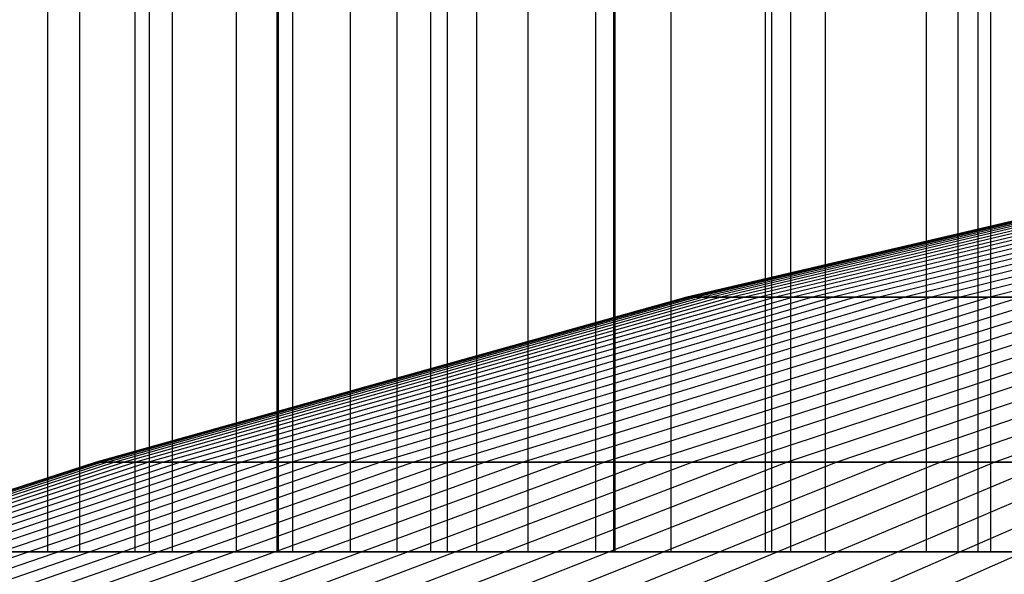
# Model space of a CAD drawing. Extents: x -125 to 125, y -143 to 0.
# Tile 164 of 241: x -17.64 to -13.61, y -25.89 to -23.62. Entities that reach past the tile are written whole.
import ezdxf

# ---------------------------------------------------------------- set-up
doc = ezdxf.new("R2010")
doc.units = 0
doc.header["$LTSCALE"] = 25.4
doc.layers.get('0').update_dxf_attribs({"linetype": 'CONTINUOUS'})

# ---------------------------------------------------------------- blocks, each defined once
blk = doc.blocks.new('NL2500026672_STL')
at = {"color": 0}
for p, q in [((-17.5262, -19.8, 5.9232), (-17.5262, -25.8, 5.9232)), ((-17.5262, -19.8, 5.9232), (-17.5262, -25.8, 5.9232)), ((-17.3955, -19.8, -6.2965), (-17.3955, -25.8, -6.2965)), ((-17.3955, -19.8, -6.2965), (-17.3955, -25.8, -6.2965)), ((-17.1665, -25.8, -10.2621), (-17.1665, -19.8, -10.2621)), ((-17.1665, -25.8, -10.2621), (-17.1665, -19.8, -10.2621)), ((-17.1665, -25.8, 6.8966), (-17.1665, -19.8, 6.8966)), ((-17.1665, -25.8, 6.8966), (-17.1665, -19.8, 6.8966)), ((-17.1077, -25.8, 10.3599), (-17.1077, -19.8, 10.3599)), ((-17.1077, -25.8, 10.3599), (-17.1077, -19.8, 10.3599)), ((-17.0151, -19.8, -7.2619), (-17.0151, -25.8, -7.2619)), ((-17.0151, -19.8, -7.2619), (-17.0151, -25.8, -7.2619)), ((-16.7528, -19.8, 7.8482), (-16.7528, -25.8, 7.8482)), ((-16.7528, -19.8, 7.8482), (-16.7528, -25.8, 7.8482)), ((-16.5857, -25.8, -11.1765), (-16.5857, -19.8, -11.1765)), ((-16.5857, -25.8, -11.1765), (-16.5857, -19.8, -11.1765)), ((-16.5812, -19.8, -8.2045), (-16.5812, -25.8, -8.2045)), ((-16.5812, -19.8, -8.2045), (-16.5812, -25.8, -8.2045)), ((-16.5217, -25.8, 11.2709), (-16.5217, -19.8, 11.2709)), ((-16.5217, -25.8, 11.2709), (-16.5217, -19.8, 11.2709)), ((-16.2864, -19.8, 8.7752), (-16.2864, -25.8, 8.7752)), ((-16.2864, -19.8, 8.7752), (-16.2864, -25.8, 8.7752)), ((-16.0951, -19.8, -9.1214), (-16.0951, -25.8, -9.1214)), ((-16.0951, -19.8, -9.1214), (-16.0951, -25.8, -9.1214)), ((-15.9563, -25.8, -12.058), (-15.9563, -19.8, -12.058)), ((-15.9563, -25.8, -12.058), (-15.9563, -19.8, -12.058)), ((-15.8873, -25.8, 12.1489), (-15.8873, -19.8, 12.1489)), ((-15.8873, -25.8, 12.1489), (-15.8873, -19.8, 12.1489)), ((-15.7687, -19.8, 9.6746), (-15.7687, -25.8, 9.6746)), ((-15.7687, -19.8, 9.6746), (-15.7687, -25.8, 9.6746)), ((-15.5583, -19.8, -10.0095), (-15.5583, -25.8, -10.0095)), ((-15.5583, -19.8, -10.0095), (-15.5583, -25.8, -10.0095)), ((-15.2801, -25.8, -12.9042), (-15.2801, -19.8, -12.9042)), ((-15.2801, -25.8, -12.9042), (-15.2801, -19.8, -12.9042)), ((-15.2062, -25.8, 12.9912), (-15.2062, -19.8, 12.9912)), ((-15.2062, -25.8, 12.9912), (-15.2062, -19.8, 12.9912)), ((-15.2014, -19.8, 10.5435), (-15.2014, -25.8, 10.5435)), ((-15.2014, -19.8, 10.5435), (-15.2014, -25.8, 10.5435)), ((-14.9726, -19.8, -10.8661), (-14.9726, -25.8, -10.8661)), ((-14.9726, -19.8, -10.8661), (-14.9726, -25.8, -10.8661)), ((-14.5863, -19.8, 11.3793), (-14.5863, -25.8, 11.3793)), ((-14.5863, -19.8, 11.3793), (-14.5863, -25.8, 11.3793)), ((-14.5591, -25.8, -13.7125), (-14.5591, -19.8, -13.7125)), ((-14.5591, -25.8, -13.7125), (-14.5591, -19.8, -13.7125)), ((-14.4806, -25.8, 13.7954), (-14.4806, -19.8, 13.7954)), ((-14.4806, -25.8, 13.7954), (-14.4806, -19.8, 13.7954)), ((-14.3398, -19.8, -11.6885), (-14.3398, -25.8, -11.6885)), ((-14.3398, -19.8, -11.6885), (-14.3398, -25.8, -11.6885)), ((-13.9254, -19.8, 12.1793), (-13.9254, -25.8, 12.1793)), ((-13.9254, -19.8, 12.1793), (-13.9254, -25.8, 12.1793)), ((-13.7954, -25.8, -14.4806), (-13.7954, -19.8, -14.4806)), ((-13.7954, -25.8, -14.4806), (-13.7954, -19.8, -14.4806)), ((-13.7125, -25.8, 14.5591), (-13.7125, -19.8, 14.5591)), ((-13.7125, -25.8, 14.5591), (-13.7125, -19.8, 14.5591)), ((-13.6618, -19.8, -12.4741), (-13.6618, -25.8, -12.4741)), ((-13.6618, -19.8, -12.4741), (-13.6618, -25.8, -12.4741)), ((-12.4594, -24.1847, -0.1314), (-14.9063, -24.7581, -0.1572)), ((-12.4594, -24.1847, -0.1314), (-14.9063, -24.7581, -0.1572)), ((-12.4539, -24.1847, 0.394), (-14.8997, -24.7581, 0.4714)), ((-12.4539, -24.1847, 0.394), (-14.8997, -24.7581, 0.4714)), ((-12.4428, -24.1847, -0.6565), (-14.8864, -24.7581, -0.7854)), ((-12.4428, -24.1847, -0.6565), (-14.8864, -24.7581, -0.7854)), ((-12.4262, -24.1847, 0.9187), (-14.8666, -24.7581, 1.0991)), ((-12.4262, -24.1847, 0.9187), (-14.8666, -24.7581, 1.0991)), ((-12.404, -24.1847, -1.1804), (-14.8401, -24.7581, -1.4123)), ((-12.404, -24.1847, -1.1804), (-14.8401, -24.7581, -1.4123)), ((-12.3764, -24.1847, 1.4417), (-14.807, -24.7581, 1.7248)), ((-12.3764, -24.1847, 1.4417), (-14.807, -24.7581, 1.7248)), ((-12.3433, -24.1847, -1.7023), (-14.7674, -24.7581, -2.0366)), ((-12.3433, -24.1847, -1.7023), (-14.7674, -24.7581, -2.0366)), ((-12.3046, -24.1847, 1.9622), (-14.7211, -24.7581, 2.3475)), ((-12.3046, -24.1847, 1.9622), (-14.7211, -24.7581, 2.3475)), ((-12.2605, -24.1847, -2.2211), (-14.6684, -24.7581, -2.6574)), ((-12.2605, -24.1847, -2.2211), (-14.6684, -24.7581, -2.6574)), ((-12.211, -24.1847, 2.4791), (-14.6091, -24.7581, 2.966)), ((-12.211, -24.1847, 2.4791), (-14.6091, -24.7581, 2.966)), ((-12.156, -24.1847, -2.736), (-14.5433, -24.7581, -3.2734)), ((-12.156, -24.1847, -2.736), (-14.5433, -24.7581, -3.2734)), ((-12.0956, -24.1847, 2.9917), (-14.4711, -24.7581, 3.5792)), ((-12.0956, -24.1847, 2.9917), (-14.4711, -24.7581, 3.5792)), ((-12.0298, -24.1847, -3.2461), (-14.3924, -24.7581, -3.8835)), ((-12.0298, -24.1847, -3.2461), (-14.3924, -24.7581, -3.8835)), ((-11.9587, -24.1847, 3.499), (-14.3073, -24.7581, 4.1861)), ((-11.9587, -24.1847, 3.499), (-14.3073, -24.7581, 4.1861)), ((-11.8823, -24.1847, -3.7503), (-14.2159, -24.7581, -4.4868)), ((-11.8823, -24.1847, -3.7503), (-14.2159, -24.7581, -4.4868)), ((-11.8006, -24.1847, 4), (-14.1181, -24.7581, 4.7855)), ((-11.8006, -24.1847, 4), (-14.1181, -24.7581, 4.7855)), ((-11.7136, -24.1847, -4.2479), (-14.0141, -24.7581, -5.0821)), ((-11.7136, -24.1847, -4.2479), (-14.0141, -24.7581, -5.0821)), ((-11.6215, -24.1847, 4.4939), (-13.9038, -24.7581, 5.3765)), ((-11.6215, -24.1847, 4.4939), (-13.9038, -24.7581, 5.3765)), ((-11.5241, -24.1847, -4.7379), (-13.7874, -24.7581, -5.6684)), ((-11.5241, -24.1847, -4.7379), (-13.7874, -24.7581, -5.6684)), ((-11.4217, -24.1847, 4.9798), (-13.6648, -24.7581, 5.9578)), ((-11.4217, -24.1847, 4.9798), (-13.6648, -24.7581, 5.9578)), ((-14.9063, -24.7581, -0.1572), (-17.3271, -25.4333, -0.1827)), ((-14.9063, -24.7581, -0.1572), (-17.3271, -25.4333, -0.1827)), ((-14.8997, -24.7581, 0.4714), (-17.3193, -25.4333, 0.5479)), ((-14.8997, -24.7581, 0.4714), (-17.3193, -25.4333, 0.5479)), ((-14.8864, -24.7581, -0.7854), (-17.3039, -25.4333, -0.913)), ((-14.8864, -24.7581, -0.7854), (-17.3039, -25.4333, -0.913)), ((-14.8666, -24.7581, 1.0991), (-17.2809, -25.4333, 1.2776)), ((-14.8666, -24.7581, 1.0991), (-17.2809, -25.4333, 1.2776)), ((-14.8401, -24.7581, -1.4123), (-17.2501, -25.4333, -1.6416)), ((-14.8401, -24.7581, -1.4123), (-17.2501, -25.4333, -1.6416)), ((-14.807, -24.7581, 1.7248), (-17.2116, -25.4333, 2.0049)), ((-14.807, -24.7581, 1.7248), (-17.2116, -25.4333, 2.0049)), ((-14.7674, -24.7581, -2.0366), (-17.1655, -25.4333, -2.3674)), ((-14.7674, -24.7581, -2.0366), (-17.1655, -25.4333, -2.3674)), ((-14.7211, -24.7581, 2.3475), (-17.1118, -25.4333, 2.7287)), ((-14.7211, -24.7581, 2.3475), (-17.1118, -25.4333, 2.7287)), ((-14.6684, -24.7581, -2.6574), (-17.0505, -25.4333, -3.0889)), ((-14.6684, -24.7581, -2.6574), (-17.0505, -25.4333, -3.0889)), ((-14.6091, -24.7581, 2.966), (-16.9816, -25.4333, 3.4477)), ((-14.6091, -24.7581, 2.966), (-16.9816, -25.4333, 3.4477)), ((-14.5433, -24.7581, -3.2734), (-16.9051, -25.4333, -3.8049)), ((-14.5433, -24.7581, -3.2734), (-16.9051, -25.4333, -3.8049)), ((-14.4711, -24.7581, 3.5792), (-16.8211, -25.4333, 4.1605)), ((-14.4711, -24.7581, 3.5792), (-16.8211, -25.4333, 4.1605)), ((-14.3924, -24.7581, -3.8835), (-16.7297, -25.4333, -4.5142)), ((-14.3924, -24.7581, -3.8835), (-16.7297, -25.4333, -4.5142)), ((-14.3073, -24.7581, 4.1861), (-16.6308, -25.4333, 4.8659)), ((-14.3073, -24.7581, 4.1861), (-16.6308, -25.4333, 4.8659)), ((-14.2159, -24.7581, -4.4868), (-16.5245, -25.4333, -5.2155)), ((-14.2159, -24.7581, -4.4868), (-16.5245, -25.4333, -5.2155)), ((-14.1181, -24.7581, 4.7855), (-16.4109, -25.4333, 5.5627)), ((-14.1181, -24.7581, 4.7855), (-16.4109, -25.4333, 5.5627)), ((-14.0141, -24.7581, -5.0821), (-16.2899, -25.4333, -5.9075)), ((-14.0141, -24.7581, -5.0821), (-16.2899, -25.4333, -5.9075)), ((-13.9038, -24.7581, 5.3765), (-16.1618, -25.4333, 6.2496)), ((-13.9038, -24.7581, 5.3765), (-16.1618, -25.4333, 6.2496)), ((-13.7874, -24.7581, -5.6684), (-16.0264, -25.4333, -6.5889)), ((-13.7874, -24.7581, -5.6684), (-16.0264, -25.4333, -6.5889)), ((-13.6648, -24.7581, 5.9578), (-15.8839, -25.4333, 6.9253)), ((-13.6648, -24.7581, 5.9578), (-15.8839, -25.4333, 6.9253)), ((-13.5362, -24.7581, -6.2446), (-15.7344, -25.4333, -7.2587)), ((-13.5362, -24.7581, -6.2446), (-15.7344, -25.4333, -7.2587)), ((-13.4015, -24.7581, 6.5286), (-15.5779, -25.4333, 7.5888)), ((-13.4015, -24.7581, 6.5286), (-15.5779, -25.4333, 7.5888)), ((-13.2609, -24.7581, -6.8097), (-15.4144, -25.4333, -7.9155)), ((-13.2609, -24.7581, -6.8097), (-15.4144, -25.4333, -7.9155)), ((-13.1144, -24.7581, 7.0877), (-15.2441, -25.4333, 8.2388)), ((-13.1144, -24.7581, 7.0877), (-15.2441, -25.4333, 8.2388)), ((-12.962, -24.7581, -7.3626), (-15.067, -25.4333, -8.5583)), ((-12.962, -24.7581, -7.3626), (-15.067, -25.4333, -8.5583)), ((-14.9063, -24.7581, -0.1572), (-14.8997, -24.7581, 0.4714)), ((-14.8864, -24.7581, -0.7854), (-14.9063, -24.7581, -0.1572)), ((-14.9063, -24.7581, -0.1572), (-14.8997, -24.7581, 0.4714)), ((-14.8864, -24.7581, -0.7854), (-14.9063, -24.7581, -0.1572)), ((-14.8997, -24.7581, 0.4714), (-14.8666, -24.7581, 1.0991)), ((-14.8997, -24.7581, 0.4714), (-14.8666, -24.7581, 1.0991)), ((-14.8401, -24.7581, -1.4123), (-14.8864, -24.7581, -0.7854)), ((-14.8401, -24.7581, -1.4123), (-14.8864, -24.7581, -0.7854)), ((-12.8039, -24.7581, 7.6343), (-14.8832, -25.4333, 8.8741)), ((-12.8039, -24.7581, 7.6343), (-14.8832, -25.4333, 8.8741)), ((-14.8666, -24.7581, 1.0991), (-14.807, -24.7581, 1.7248)), ((-14.8666, -24.7581, 1.0991), (-14.807, -24.7581, 1.7248)), ((-14.7674, -24.7581, -2.0366), (-14.8401, -24.7581, -1.4123)), ((-14.7674, -24.7581, -2.0366), (-14.8401, -24.7581, -1.4123)), ((-14.807, -24.7581, 1.7248), (-14.7211, -24.7581, 2.3475)), ((-14.807, -24.7581, 1.7248), (-14.7211, -24.7581, 2.3475)), ((-14.6684, -24.7581, -2.6574), (-14.7674, -24.7581, -2.0366)), ((-14.6684, -24.7581, -2.6574), (-14.7674, -24.7581, -2.0366)), ((-14.7211, -24.7581, 2.3475), (-14.6091, -24.7581, 2.966)), ((-14.7211, -24.7581, 2.3475), (-14.6091, -24.7581, 2.966)), ((-12.6401, -24.7581, -7.9025), (-14.6928, -25.4333, -9.1859)), ((-12.6401, -24.7581, -7.9025), (-14.6928, -25.4333, -9.1859)), ((-14.5433, -24.7581, -3.2734), (-14.6684, -24.7581, -2.6574)), ((-14.5433, -24.7581, -3.2734), (-14.6684, -24.7581, -2.6574)), ((-14.6091, -24.7581, 2.966), (-14.4711, -24.7581, 3.5792)), ((-14.6091, -24.7581, 2.966), (-14.4711, -24.7581, 3.5792)), ((-14.3924, -24.7581, -3.8835), (-14.5433, -24.7581, -3.2734)), ((-14.3924, -24.7581, -3.8835), (-14.5433, -24.7581, -3.2734)), ((-12.4707, -24.7581, 8.1673), (-14.4959, -25.4333, 9.4936)), ((-12.4707, -24.7581, 8.1673), (-14.4959, -25.4333, 9.4936)), ((-14.4711, -24.7581, 3.5792), (-14.3073, -24.7581, 4.1861)), ((-14.4711, -24.7581, 3.5792), (-14.3073, -24.7581, 4.1861)), ((-14.2159, -24.7581, -4.4868), (-14.3924, -24.7581, -3.8835)), ((-14.2159, -24.7581, -4.4868), (-14.3924, -24.7581, -3.8835)), ((-14.3073, -24.7581, 4.1861), (-14.1181, -24.7581, 4.7855)), ((-14.3073, -24.7581, 4.1861), (-14.1181, -24.7581, 4.7855)), ((-12.2957, -24.7581, -8.4284), (-14.2925, -25.4333, -9.7971)), ((-12.2957, -24.7581, -8.4284), (-14.2925, -25.4333, -9.7971)), ((-14.0141, -24.7581, -5.0821), (-14.2159, -24.7581, -4.4868)), ((-14.0141, -24.7581, -5.0821), (-14.2159, -24.7581, -4.4868)), ((-14.1181, -24.7581, 4.7855), (-13.9038, -24.7581, 5.3765)), ((-14.1181, -24.7581, 4.7855), (-13.9038, -24.7581, 5.3765)), ((-12.1153, -24.7581, 8.6857), (-14.0828, -25.4333, 10.0963)), ((-12.1153, -24.7581, 8.6857), (-14.0828, -25.4333, 10.0963)), ((-13.7874, -24.7581, -5.6684), (-14.0141, -24.7581, -5.0821)), ((-13.7874, -24.7581, -5.6684), (-14.0141, -24.7581, -5.0821)), ((-13.9038, -24.7581, 5.3765), (-13.6648, -24.7581, 5.9578)), ((-13.9038, -24.7581, 5.3765), (-13.6648, -24.7581, 5.9578)), ((-11.9295, -24.7581, -8.9392), (-13.8668, -25.4333, -10.3909)), ((-11.9295, -24.7581, -8.9392), (-13.8668, -25.4333, -10.3909)), ((-13.5362, -24.7581, -6.2446), (-13.7874, -24.7581, -5.6684)), ((-13.5362, -24.7581, -6.2446), (-13.7874, -24.7581, -5.6684)), ((-13.6648, -24.7581, 5.9578), (-13.4015, -24.7581, 6.5286)), ((-13.6648, -24.7581, 5.9578), (-13.4015, -24.7581, 6.5286)), ((-11.7384, -24.7581, 9.1887), (-13.6447, -25.4333, 10.681)), ((-11.7384, -24.7581, 9.1887), (-13.6447, -25.4333, 10.681)), ((-17.3271, -25.4333, -0.1827), (-19.7174, -26.2094, -0.2079)), ((-17.3271, -25.4333, -0.1827), (-19.7174, -26.2094, -0.2079)), ((-17.3193, -25.4333, 0.5479), (-19.7086, -26.2094, 0.6235)), ((-17.3193, -25.4333, 0.5479), (-19.7086, -26.2094, 0.6235)), ((-17.3039, -25.4333, -0.913), (-19.6911, -26.2094, -1.0389)), ((-17.3039, -25.4333, -0.913), (-19.6911, -26.2094, -1.0389)), ((-17.2809, -25.4333, 1.2776), (-19.6648, -26.2094, 1.4538)), ((-17.2809, -25.4333, 1.2776), (-19.6648, -26.2094, 1.4538)), ((-17.2501, -25.4333, -1.6416), (-19.6298, -26.2094, -1.8681)), ((-17.2501, -25.4333, -1.6416), (-19.6298, -26.2094, -1.8681)), ((-17.2116, -25.4333, 2.0049), (-19.5861, -26.2094, 2.2815)), ((-17.2116, -25.4333, 2.0049), (-19.5861, -26.2094, 2.2815)), ((-17.1655, -25.4333, -2.3674), (-19.5336, -26.2094, -2.694)), ((-17.1655, -25.4333, -2.3674), (-19.5336, -26.2094, -2.694)), ((-17.1118, -25.4333, 2.7287), (-19.4725, -26.2094, 3.1052)), ((-17.1118, -25.4333, 2.7287), (-19.4725, -26.2094, 3.1052)), ((-17.0505, -25.4333, -3.0889), (-19.4027, -26.2094, -3.515)), ((-17.0505, -25.4333, -3.0889), (-19.4027, -26.2094, -3.515)), ((-16.9816, -25.4333, 3.4477), (-19.3243, -26.2094, 3.9233)), ((-16.9816, -25.4333, 3.4477), (-19.3243, -26.2094, 3.9233)), ((-16.9051, -25.4333, -3.8049), (-19.2372, -26.2094, -4.3299)), ((-16.9051, -25.4333, -3.8049), (-19.2372, -26.2094, -4.3299)), ((-16.8211, -25.4333, 4.1605), (-19.1417, -26.2094, 4.7345)), ((-16.8211, -25.4333, 4.1605), (-19.1417, -26.2094, 4.7345)), ((-16.7297, -25.4333, -4.5142), (-19.0376, -26.2094, -5.137)), ((-16.7297, -25.4333, -4.5142), (-19.0376, -26.2094, -5.137)), ((-16.6308, -25.4333, 4.8659), (-18.9251, -26.2094, 5.5372)), ((-16.6308, -25.4333, 4.8659), (-18.9251, -26.2094, 5.5372)), ((-16.5245, -25.4333, -5.2155), (-18.8041, -26.2094, -5.935)), ((-16.5245, -25.4333, -5.2155), (-18.8041, -26.2094, -5.935)), ((-16.4109, -25.4333, 5.5627), (-18.6748, -26.2094, 6.3301)), ((-16.4109, -25.4333, 5.5627), (-18.6748, -26.2094, 6.3301)), ((-16.2899, -25.4333, -5.9075), (-18.5372, -26.2094, -6.7224)), ((-16.2899, -25.4333, -5.9075), (-18.5372, -26.2094, -6.7224)), ((-16.1618, -25.4333, 6.2496), (-18.3914, -26.2094, 7.1117)), ((-16.1618, -25.4333, 6.2496), (-18.3914, -26.2094, 7.1117)), ((-16.0264, -25.4333, -6.5889), (-18.2373, -26.2094, -7.4979)), ((-16.0264, -25.4333, -6.5889), (-18.2373, -26.2094, -7.4979)), ((-15.8839, -25.4333, 6.9253), (-18.0752, -26.2094, 7.8807)), ((-15.8839, -25.4333, 6.9253), (-18.0752, -26.2094, 7.8807)), ((-15.7344, -25.4333, -7.2587), (-17.905, -26.2094, -8.2601)), ((-15.7344, -25.4333, -7.2587), (-17.905, -26.2094, -8.2601)), ((-15.5779, -25.4333, 7.5888), (-17.7269, -26.2094, 8.6357)), ((-15.5779, -25.4333, 7.5888), (-17.7269, -26.2094, 8.6357)), ((-15.4144, -25.4333, -7.9155), (-17.5409, -26.2094, -9.0075)), ((-15.4144, -25.4333, -7.9155), (-17.5409, -26.2094, -9.0075)), ((-15.2441, -25.4333, 8.2388), (-17.3471, -26.2094, 9.3753)), ((-15.2441, -25.4333, 8.2388), (-17.3471, -26.2094, 9.3753)), ((-17.3271, -25.4333, -0.1827), (-17.3193, -25.4333, 0.5479)), ((-17.3039, -25.4333, -0.913), (-17.3271, -25.4333, -0.1827)), ((-17.3271, -25.4333, -0.1827), (-17.3193, -25.4333, 0.5479)), ((-17.3039, -25.4333, -0.913), (-17.3271, -25.4333, -0.1827)), ((-17.3193, -25.4333, 0.5479), (-17.2809, -25.4333, 1.2776)), ((-17.3193, -25.4333, 0.5479), (-17.2809, -25.4333, 1.2776)), ((-17.2501, -25.4333, -1.6416), (-17.3039, -25.4333, -0.913)), ((-17.2501, -25.4333, -1.6416), (-17.3039, -25.4333, -0.913)), ((-17.2809, -25.4333, 1.2776), (-17.2116, -25.4333, 2.0049)), ((-17.2809, -25.4333, 1.2776), (-17.2116, -25.4333, 2.0049)), ((-17.1655, -25.4333, -2.3674), (-17.2501, -25.4333, -1.6416)), ((-17.1655, -25.4333, -2.3674), (-17.2501, -25.4333, -1.6416)), ((-17.2116, -25.4333, 2.0049), (-17.1118, -25.4333, 2.7287)), ((-17.2116, -25.4333, 2.0049), (-17.1118, -25.4333, 2.7287)), ((-17.0505, -25.4333, -3.0889), (-17.1655, -25.4333, -2.3674)), ((-17.0505, -25.4333, -3.0889), (-17.1655, -25.4333, -2.3674)), ((-15.067, -25.4333, -8.5583), (-17.1456, -26.2094, -9.739)), ((-15.067, -25.4333, -8.5583), (-17.1456, -26.2094, -9.739)), ((-17.1118, -25.4333, 2.7287), (-16.9816, -25.4333, 3.4477)), ((-17.1118, -25.4333, 2.7287), (-16.9816, -25.4333, 3.4477)), ((-16.9051, -25.4333, -3.8049), (-17.0505, -25.4333, -3.0889)), ((-16.9051, -25.4333, -3.8049), (-17.0505, -25.4333, -3.0889)), ((-16.9816, -25.4333, 3.4477), (-16.8211, -25.4333, 4.1605)), ((-16.9816, -25.4333, 3.4477), (-16.8211, -25.4333, 4.1605)), ((-14.8832, -25.4333, 8.8741), (-16.9364, -26.2094, 10.0983)), ((-14.8832, -25.4333, 8.8741), (-16.9364, -26.2094, 10.0983)), ((-16.7297, -25.4333, -4.5142), (-16.9051, -25.4333, -3.8049)), ((-16.7297, -25.4333, -4.5142), (-16.9051, -25.4333, -3.8049)), ((-16.8211, -25.4333, 4.1605), (-16.6308, -25.4333, 4.8659)), ((-16.8211, -25.4333, 4.1605), (-16.6308, -25.4333, 4.8659)), ((-16.5245, -25.4333, -5.2155), (-16.7297, -25.4333, -4.5142)), ((-16.5245, -25.4333, -5.2155), (-16.7297, -25.4333, -4.5142)), ((-14.6928, -25.4333, -9.1859), (-16.7198, -26.2094, -10.4531)), ((-14.6928, -25.4333, -9.1859), (-16.7198, -26.2094, -10.4531)), ((-16.6308, -25.4333, 4.8659), (-16.4109, -25.4333, 5.5627)), ((-16.6308, -25.4333, 4.8659), (-16.4109, -25.4333, 5.5627)), ((-16.2899, -25.4333, -5.9075), (-16.5245, -25.4333, -5.2155)), ((-16.2899, -25.4333, -5.9075), (-16.5245, -25.4333, -5.2155)), ((-14.4959, -25.4333, 9.4936), (-16.4957, -26.2094, 10.8033)), ((-14.4959, -25.4333, 9.4936), (-16.4957, -26.2094, 10.8033)), ((-16.4109, -25.4333, 5.5627), (-16.1618, -25.4333, 6.2496)), ((-16.4109, -25.4333, 5.5627), (-16.1618, -25.4333, 6.2496)), ((-16.0264, -25.4333, -6.5889), (-16.2899, -25.4333, -5.9075)), ((-16.0264, -25.4333, -6.5889), (-16.2899, -25.4333, -5.9075)), ((-14.2925, -25.4333, -9.7971), (-16.2643, -26.2094, -11.1487)), ((-14.2925, -25.4333, -9.7971), (-16.2643, -26.2094, -11.1487)), ((-16.1618, -25.4333, 6.2496), (-15.8839, -25.4333, 6.9253)), ((-16.1618, -25.4333, 6.2496), (-15.8839, -25.4333, 6.9253)), ((-15.7344, -25.4333, -7.2587), (-16.0264, -25.4333, -6.5889)), ((-15.7344, -25.4333, -7.2587), (-16.0264, -25.4333, -6.5889)), ((-14.0828, -25.4333, 10.0963), (-16.0256, -26.2094, 11.4891)), ((-14.0828, -25.4333, 10.0963), (-16.0256, -26.2094, 11.4891)), ((-15.8839, -25.4333, 6.9253), (-15.5779, -25.4333, 7.5888)), ((-15.8839, -25.4333, 6.9253), (-15.5779, -25.4333, 7.5888)), ((-13.8668, -25.4333, -10.3909), (-15.7798, -26.2094, -11.8244)), ((-13.8668, -25.4333, -10.3909), (-15.7798, -26.2094, -11.8244)), ((-15.4144, -25.4333, -7.9155), (-15.7344, -25.4333, -7.2587)), ((-15.4144, -25.4333, -7.9155), (-15.7344, -25.4333, -7.2587)), ((-15.5779, -25.4333, 7.5888), (-15.2441, -25.4333, 8.2388)), ((-15.5779, -25.4333, 7.5888), (-15.2441, -25.4333, 8.2388)), ((-13.6447, -25.4333, 10.681), (-15.527, -26.2094, 12.1545)), ((-13.6447, -25.4333, 10.681), (-15.527, -26.2094, 12.1545)), ((-15.067, -25.4333, -8.5583), (-15.4144, -25.4333, -7.9155)), ((-15.067, -25.4333, -8.5583), (-15.4144, -25.4333, -7.9155)), ((-13.4164, -25.4333, -10.9663), (-15.2673, -26.2094, -12.4791)), ((-13.4164, -25.4333, -10.9663), (-15.2673, -26.2094, -12.4791)), ((-15.2441, -25.4333, 8.2388), (-14.8832, -25.4333, 8.8741)), ((-15.2441, -25.4333, 8.2388), (-14.8832, -25.4333, 8.8741)), ((-14.6928, -25.4333, -9.1859), (-15.067, -25.4333, -8.5583)), ((-14.6928, -25.4333, -9.1859), (-15.067, -25.4333, -8.5583)), ((-13.1823, -25.4333, 11.2467), (-15.0008, -26.2094, 12.7982)), ((-13.1823, -25.4333, 11.2467), (-15.0008, -26.2094, 12.7982)), ((-14.8832, -25.4333, 8.8741), (-14.4959, -25.4333, 9.4936)), ((-14.8832, -25.4333, 8.8741), (-14.4959, -25.4333, 9.4936)), ((-12.9422, -25.4333, -11.5221), (-14.7277, -26.2094, -13.1116)), ((-12.9422, -25.4333, -11.5221), (-14.7277, -26.2094, -13.1116)), ((-14.2925, -25.4333, -9.7971), (-14.6928, -25.4333, -9.1859)), ((-14.2925, -25.4333, -9.7971), (-14.6928, -25.4333, -9.1859)), ((-14.4959, -25.4333, 9.4936), (-14.0828, -25.4333, 10.0963)), ((-14.4959, -25.4333, 9.4936), (-14.0828, -25.4333, 10.0963)), ((-12.6964, -25.4333, 11.7924), (-14.4479, -26.2094, 13.4192)), ((-12.6964, -25.4333, 11.7924), (-14.4479, -26.2094, 13.4192)), ((-13.8668, -25.4333, -10.3909), (-14.2925, -25.4333, -9.7971)), ((-13.8668, -25.4333, -10.3909), (-14.2925, -25.4333, -9.7971)), ((-14.0828, -25.4333, 10.0963), (-13.6447, -25.4333, 10.681)), ((-14.0828, -25.4333, 10.0963), (-13.6447, -25.4333, 10.681)), ((-13.4164, -25.4333, -10.9663), (-13.8668, -25.4333, -10.3909)), ((-13.4164, -25.4333, -10.9663), (-13.8668, -25.4333, -10.3909)), ((-13.6447, -25.4333, 10.681), (-13.1823, -25.4333, 11.2467)), ((-13.6447, -25.4333, 10.681), (-13.1823, -25.4333, 11.2467)), ((-17.8307, -25.8, 4.9312), (-17.5262, -25.8, 5.9232)), ((-17.8307, -25.8, 4.9312), (-17.5262, -25.8, 5.9232)), ((-17.3955, -25.8, -6.2965), (-17.7212, -25.8, -5.3112)), ((-17.3955, -25.8, -6.2965), (-17.7212, -25.8, -5.3112)), ((-17.6969, -25.8, -9.3177), (-17.1665, -25.8, -10.2621)), ((-17.6969, -25.8, -9.3177), (-17.1665, -25.8, -10.2621)), ((-17.1077, -25.8, 10.3599), (-17.6434, -25.8, 9.4185)), ((-17.1077, -25.8, 10.3599), (-17.6434, -25.8, 9.4185)), ((-17.5262, -25.8, 5.9232), (-17.1665, -25.8, 6.8966)), ((-17.5262, -25.8, 5.9232), (-17.1665, -25.8, 6.8966)), ((-17.0151, -25.8, -7.2619), (-17.3955, -25.8, -6.2965)), ((-17.0151, -25.8, -7.2619), (-17.3955, -25.8, -6.2965)), ((-17.1665, -25.8, -10.2621), (-16.5857, -25.8, -11.1765)), ((-17.1665, -25.8, 6.8966), (-16.7528, -25.8, 7.8482)), ((-17.1665, -25.8, -10.2621), (-16.5857, -25.8, -11.1765)), ((-17.1665, -25.8, 6.8966), (-16.7528, -25.8, 7.8482)), ((-16.5217, -25.8, 11.2709), (-17.1077, -25.8, 10.3599)), ((-16.5217, -25.8, 11.2709), (-17.1077, -25.8, 10.3599)), ((-16.5812, -25.8, -8.2045), (-17.0151, -25.8, -7.2619)), ((-16.5812, -25.8, -8.2045), (-17.0151, -25.8, -7.2619)), ((-16.7528, -25.8, 7.8482), (-16.2864, -25.8, 8.7752)), ((-16.7528, -25.8, 7.8482), (-16.2864, -25.8, 8.7752)), ((-16.5857, -25.8, -11.1765), (-15.9563, -25.8, -12.058)), ((-16.5857, -25.8, -11.1765), (-15.9563, -25.8, -12.058)), ((-16.0951, -25.8, -9.1214), (-16.5812, -25.8, -8.2045)), ((-16.0951, -25.8, -9.1214), (-16.5812, -25.8, -8.2045)), ((-15.8873, -25.8, 12.1489), (-16.5217, -25.8, 11.2709)), ((-15.8873, -25.8, 12.1489), (-16.5217, -25.8, 11.2709)), ((-16.2864, -25.8, 8.7752), (-15.7687, -25.8, 9.6746)), ((-16.2864, -25.8, 8.7752), (-15.7687, -25.8, 9.6746)), ((-15.5583, -25.8, -10.0095), (-16.0951, -25.8, -9.1214)), ((-15.5583, -25.8, -10.0095), (-16.0951, -25.8, -9.1214)), ((-15.9563, -25.8, -12.058), (-15.2801, -25.8, -12.9042)), ((-15.9563, -25.8, -12.058), (-15.2801, -25.8, -12.9042)), ((-15.2062, -25.8, 12.9912), (-15.8873, -25.8, 12.1489)), ((-15.2062, -25.8, 12.9912), (-15.8873, -25.8, 12.1489)), ((-15.7687, -25.8, 9.6746), (-15.2014, -25.8, 10.5435)), ((-15.7687, -25.8, 9.6746), (-15.2014, -25.8, 10.5435)), ((-14.9726, -25.8, -10.8661), (-15.5583, -25.8, -10.0095)), ((-14.9726, -25.8, -10.8661), (-15.5583, -25.8, -10.0095)), ((-15.2801, -25.8, -12.9042), (-14.5591, -25.8, -13.7125)), ((-15.2801, -25.8, -12.9042), (-14.5591, -25.8, -13.7125)), ((-14.4806, -25.8, 13.7954), (-15.2062, -25.8, 12.9912)), ((-14.4806, -25.8, 13.7954), (-15.2062, -25.8, 12.9912)), ((-15.2014, -25.8, 10.5435), (-14.5863, -25.8, 11.3793)), ((-15.2014, -25.8, 10.5435), (-14.5863, -25.8, 11.3793)), ((-14.3398, -25.8, -11.6885), (-14.9726, -25.8, -10.8661)), ((-14.3398, -25.8, -11.6885), (-14.9726, -25.8, -10.8661)), ((-14.5863, -25.8, 11.3793), (-13.9254, -25.8, 12.1793)), ((-14.5863, -25.8, 11.3793), (-13.9254, -25.8, 12.1793)), ((-14.5591, -25.8, -13.7125), (-13.7954, -25.8, -14.4806)), ((-14.5591, -25.8, -13.7125), (-13.7954, -25.8, -14.4806)), ((-13.7125, -25.8, 14.5591), (-14.4806, -25.8, 13.7954)), ((-13.7125, -25.8, 14.5591), (-14.4806, -25.8, 13.7954)), ((-13.6618, -25.8, -12.4741), (-14.3398, -25.8, -11.6885)), ((-13.6618, -25.8, -12.4741), (-14.3398, -25.8, -11.6885)), ((-13.9254, -25.8, 12.1793), (-13.2205, -25.8, 12.9409)), ((-13.9254, -25.8, 12.1793), (-13.2205, -25.8, 12.9409)), ((-13.7954, -25.8, -14.4806), (-12.9912, -25.8, -15.2062)), ((-13.7954, -25.8, -14.4806), (-12.9912, -25.8, -15.2062)), ((-12.9042, -25.8, 15.2801), (-13.7125, -25.8, 14.5591)), ((-12.9042, -25.8, 15.2801), (-13.7125, -25.8, 14.5591)), ((-12.9409, -25.8, -13.2205), (-13.6618, -25.8, -12.4741)), ((-12.9409, -25.8, -13.2205), (-13.6618, -25.8, -12.4741))]:
    blk.add_line(p, q, dxfattribs=at)

msp = doc.modelspace()

# ---------------------------------------------------------------- block references
at = {"color": 253}
msp.add_blockref('NL2500026672_STL', (0, 0), dxfattribs=at)

doc.saveas('drawing.dxf')
